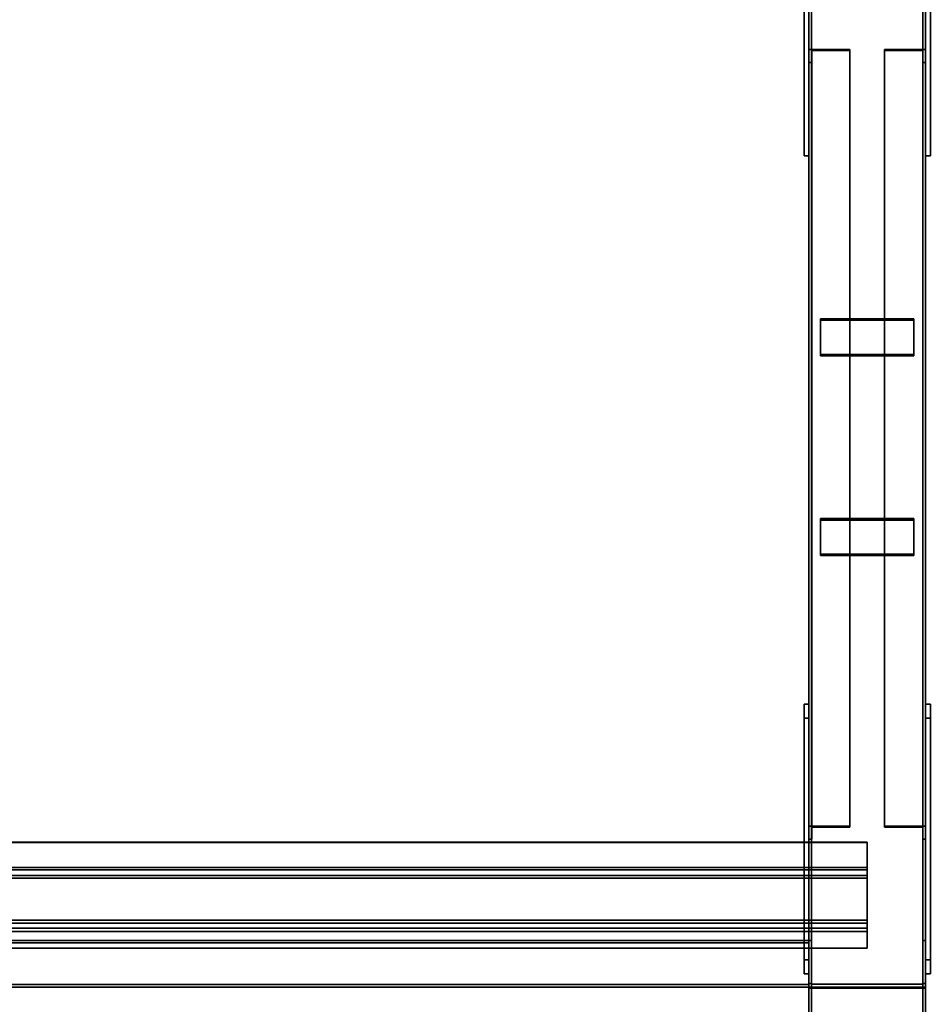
# Model space of a CAD drawing. Extents: x 13429 to 13460.1, y 572.8 to 605.1.
# Tile 214 of 256: x 13441.3 to 13442.2, y 594.7 to 595.8. Entities that reach past the tile are written whole.
import ezdxf

# ---------------------------------------------------------------- set-up
doc = ezdxf.new("R2010")
doc.units = 0
doc.header["$LTSCALE"] = 150
doc.header["$MEASUREMENT"] = 0
doc.layers.add('3DFACE_PLATE', color=7, linetype='CONTINUOUS')
doc.layers.add('3DFACE_SHAPE', color=7, linetype='CONTINUOUS')

msp = doc.modelspace()

# ---------------------------------------------------------------- linework, layer by layer
at = {"layer": '3DFACE_PLATE', "color": 6}
for points, invisible_edges in [([(13442.1134, 595.9855, 0.1699), (13442.1134, 595.9855, 0.0199), (13442.1134, 595.6355, 0.1699)], 2), ([(13442.1134, 595.9855, 0.0199), (13442.1134, 595.6355, 0.0199), (13442.1134, 595.6355, 0.1699)], 12), ([(13442.1184, 595.9855, 0.1699), (13442.1134, 595.9855, 0.1699), (13442.1184, 595.6355, 0.1699)], 2), ([(13442.1134, 595.9855, 0.1699), (13442.1134, 595.6355, 0.1699), (13442.1184, 595.6355, 0.1699)], 12), ([(13442.1184, 595.6355, 0.0199), (13442.1134, 595.6355, 0.0199), (13442.1184, 595.9855, 0.0199)], 2), ([(13442.1134, 595.6355, 0.0199), (13442.1134, 595.9855, 0.0199), (13442.1184, 595.9855, 0.0199)], 12), ([(13442.1184, 595.6355, 0.1699), (13442.1184, 595.6355, 0.0199), (13442.1184, 595.9855, 0.1699)], 2), ([(13442.1184, 595.6355, 0.0199), (13442.1184, 595.9855, 0.0199), (13442.1184, 595.9855, 0.1699)], 12), ([(13442.2434, 595.9855, 0.1699), (13442.2434, 595.9855, 0.0199), (13442.2434, 595.6355, 0.1699)], 2), ([(13442.2434, 595.9855, 0.0199), (13442.2434, 595.6355, 0.0199), (13442.2434, 595.6355, 0.1699)], 12), ([(13442.2484, 595.9855, 0.1699), (13442.2434, 595.9855, 0.1699), (13442.2484, 595.6355, 0.1699)], 2), ([(13442.2434, 595.9855, 0.1699), (13442.2434, 595.6355, 0.1699), (13442.2484, 595.6355, 0.1699)], 12), ([(13442.2484, 595.6355, 0.0199), (13442.2434, 595.6355, 0.0199), (13442.2484, 595.9855, 0.0199)], 2), ([(13442.2434, 595.6355, 0.0199), (13442.2434, 595.9855, 0.0199), (13442.2484, 595.9855, 0.0199)], 12), ([(13442.2484, 595.6355, 0.1699), (13442.2484, 595.6355, 0.0199), (13442.2484, 595.9855, 0.1699)], 2), ([(13442.2484, 595.6355, 0.0199), (13442.2484, 595.9855, 0.0199), (13442.2484, 595.9855, 0.1699)], 12), ([(13442.1184, 595.6355, 0.1699), (13442.1134, 595.6355, 0.1699), (13442.1184, 595.6355, 0.0199)], 2), ([(13442.1134, 595.6355, 0.1699), (13442.1134, 595.6355, 0.0199), (13442.1184, 595.6355, 0.0199)], 12), ([(13442.2484, 595.6355, 0.1699), (13442.2434, 595.6355, 0.1699), (13442.2484, 595.6355, 0.0199)], 2), ([(13442.2434, 595.6355, 0.1699), (13442.2434, 595.6355, 0.0199), (13442.2484, 595.6355, 0.0199)], 12), ([(13442.1309, 595.4611, 0.2024), (13442.1309, 595.4231, 0.215), (13442.2309, 595.4611, 0.2024)], 2), ([(13442.1309, 595.4231, 0.215), (13442.2309, 595.4231, 0.215), (13442.2309, 595.4611, 0.2024)], 12), ([(13442.2309, 595.4611, 0.2024), (13442.2309, 595.4595, 0.1977), (13442.1309, 595.4611, 0.2024)], 2), ([(13442.2309, 595.4595, 0.1977), (13442.1309, 595.4595, 0.1977), (13442.1309, 595.4611, 0.2024)], 12), ([(13442.1309, 595.4611, 0.2024), (13442.1309, 595.4595, 0.1977), (13442.1309, 595.4231, 0.215)], 2), ([(13442.2309, 595.4231, 0.215), (13442.2309, 595.4215, 0.2102), (13442.2309, 595.4611, 0.2024)], 2), ([(13442.2309, 595.4215, 0.2102), (13442.2309, 595.4595, 0.1977), (13442.2309, 595.4611, 0.2024)], 12), ([(13442.2309, 595.4595, 0.1977), (13442.2309, 595.4215, 0.2102), (13442.1309, 595.4595, 0.1977)], 2), ([(13442.2309, 595.4215, 0.2102), (13442.1309, 595.4215, 0.2102), (13442.1309, 595.4595, 0.1977)], 12), ([(13442.1309, 595.4595, 0.1977), (13442.1309, 595.4215, 0.2102), (13442.1309, 595.4231, 0.215)], 12), ([(13442.1309, 595.4231, 0.215), (13442.1309, 595.4215, 0.2102), (13442.2309, 595.4231, 0.215)], 2), ([(13442.1309, 595.4215, 0.2102), (13442.2309, 595.4215, 0.2102), (13442.2309, 595.4231, 0.215)], 12), ([(13442.1309, 595.2474, 0.2729), (13442.1309, 595.2094, 0.2855), (13442.2309, 595.2474, 0.2729)], 2), ([(13442.1309, 595.2094, 0.2855), (13442.2309, 595.2094, 0.2855), (13442.2309, 595.2474, 0.2729)], 12), ([(13442.2309, 595.2474, 0.2729), (13442.2309, 595.2458, 0.2682), (13442.1309, 595.2474, 0.2729)], 2), ([(13442.2309, 595.2458, 0.2682), (13442.1309, 595.2458, 0.2682), (13442.1309, 595.2474, 0.2729)], 12), ([(13442.1309, 595.2474, 0.2729), (13442.1309, 595.2458, 0.2682), (13442.1309, 595.2094, 0.2855)], 2), ([(13442.2309, 595.2458, 0.2682), (13442.2309, 595.2078, 0.2807), (13442.1309, 595.2458, 0.2682)], 2), ([(13442.2309, 595.2078, 0.2807), (13442.1309, 595.2078, 0.2807), (13442.1309, 595.2458, 0.2682)], 12), ([(13442.1309, 595.2458, 0.2682), (13442.1309, 595.2078, 0.2807), (13442.1309, 595.2094, 0.2855)], 12), ([(13442.2309, 595.2094, 0.2855), (13442.2309, 595.2078, 0.2807), (13442.2309, 595.2474, 0.2729)], 2), ([(13442.2309, 595.2078, 0.2807), (13442.2309, 595.2458, 0.2682), (13442.2309, 595.2474, 0.2729)], 12), ([(13442.1309, 595.2094, 0.2855), (13442.1309, 595.2078, 0.2807), (13442.2309, 595.2094, 0.2855)], 2), ([(13442.1309, 595.2078, 0.2807), (13442.2309, 595.2078, 0.2807), (13442.2309, 595.2094, 0.2855)], 12), ([(13442.1134, 594.7752, 0.252), (13442.1134, 594.7603, 0.4012), (13442.1134, 595.0488, 0.2793)], 2), ([(13442.1134, 594.7603, 0.4012), (13442.1134, 595.0339, 0.4286), (13442.1134, 595.0488, 0.2793)], 12), ([(13442.1184, 594.7752, 0.252), (13442.1134, 594.7752, 0.252), (13442.1184, 595.0488, 0.2793)], 2), ([(13442.1134, 594.7752, 0.252), (13442.1134, 595.0488, 0.2793), (13442.1184, 595.0488, 0.2793)], 12), ([(13442.1184, 595.0488, 0.2793), (13442.1134, 595.0488, 0.2793), (13442.1184, 595.0339, 0.4286)], 2), ([(13442.1134, 595.0488, 0.2793), (13442.1134, 595.0339, 0.4286), (13442.1184, 595.0339, 0.4286)], 12), ([(13442.1184, 595.0488, 0.2793), (13442.1184, 595.0339, 0.4286), (13442.1184, 594.7752, 0.252)], 2), ([(13442.2434, 594.7752, 0.252), (13442.2434, 594.7603, 0.4012), (13442.2434, 595.0488, 0.2793)], 2), ([(13442.2434, 594.7603, 0.4012), (13442.2434, 595.0339, 0.4286), (13442.2434, 595.0488, 0.2793)], 12), ([(13442.2484, 594.7752, 0.252), (13442.2434, 594.7752, 0.252), (13442.2484, 595.0488, 0.2793)], 2), ([(13442.2434, 594.7752, 0.252), (13442.2434, 595.0488, 0.2793), (13442.2484, 595.0488, 0.2793)], 12), ([(13442.2484, 595.0488, 0.2793), (13442.2434, 595.0488, 0.2793), (13442.2484, 595.0339, 0.4286)], 2), ([(13442.2434, 595.0488, 0.2793), (13442.2434, 595.0339, 0.4286), (13442.2484, 595.0339, 0.4286)], 12), ([(13442.2484, 595.0488, 0.2793), (13442.2484, 595.0339, 0.4286), (13442.2484, 594.7752, 0.252)], 2), ([(13442.1184, 595.0339, 0.4286), (13442.1134, 595.0339, 0.4286), (13442.1184, 594.7603, 0.4012)], 2), ([(13442.1134, 595.0339, 0.4286), (13442.1134, 594.7603, 0.4012), (13442.1184, 594.7603, 0.4012)], 12), ([(13442.1184, 595.0339, 0.4286), (13442.1184, 594.7603, 0.4012), (13442.1184, 594.7752, 0.252)], 12), ([(13442.2484, 595.0339, 0.4286), (13442.2434, 595.0339, 0.4286), (13442.2484, 594.7603, 0.4012)], 2), ([(13442.2434, 595.0339, 0.4286), (13442.2434, 594.7603, 0.4012), (13442.2484, 594.7603, 0.4012)], 12), ([(13442.2484, 595.0339, 0.4286), (13442.2484, 594.7603, 0.4012), (13442.2484, 594.7752, 0.252)], 12), ([(13442.1184, 594.7603, 0.4012), (13442.1134, 594.7603, 0.4012), (13442.1184, 594.7752, 0.252)], 2), ([(13442.1134, 594.7603, 0.4012), (13442.1134, 594.7752, 0.252), (13442.1184, 594.7752, 0.252)], 12), ([(13442.2484, 594.7603, 0.4012), (13442.2434, 594.7603, 0.4012), (13442.2484, 594.7752, 0.252)], 2), ([(13442.2434, 594.7603, 0.4012), (13442.2434, 594.7752, 0.252), (13442.2484, 594.7752, 0.252)], 12)]:
    msp.add_3dface(points, dxfattribs=dict(at, invisible_edges=invisible_edges))
at = {"layer": '3DFACE_SHAPE', "color": 13}
for points, invisible_edges in [([(13442.1184, 599.596, 0.0499), (13442.1184, 594.746, 0.0499), (13442.1214, 599.596, 0.0499)], 2), ([(13442.1184, 594.746, 0.0499), (13442.1214, 594.746, 0.0499), (13442.1214, 599.596, 0.0499)], 12), ([(13442.1184, 599.596, -0.0001), (13442.1184, 594.746, -0.0001), (13442.1184, 599.596, 0.0499)], 2), ([(13442.1184, 594.746, -0.0001), (13442.1184, 594.746, 0.0499), (13442.1184, 599.596, 0.0499)], 12), ([(13442.2434, 599.596, -0.0001), (13442.2434, 594.746, -0.0001), (13442.1184, 599.596, -0.0001)], 2), ([(13442.2434, 594.746, -0.0001), (13442.1184, 594.746, -0.0001), (13442.1184, 599.596, -0.0001)], 12), ([(13442.1184, 599.596, 0.8547), (13442.1184, 594.75, 0.3701), (13442.1184, 599.5911, 0.9045)], 2), ([(13442.1214, 599.596, 0.8547), (13442.1214, 594.75, 0.3701), (13442.1184, 599.596, 0.8547)], 2), ([(13442.1214, 594.75, 0.3701), (13442.1184, 594.75, 0.3701), (13442.1184, 599.596, 0.8547)], 12), ([(13442.1184, 594.75, 0.3701), (13442.1184, 594.745, 0.4199), (13442.1184, 599.5911, 0.9045)], 12), ([(13442.1184, 599.5911, 0.9045), (13442.1184, 594.745, 0.4199), (13442.2434, 599.5911, 0.9045)], 2), ([(13442.1184, 594.745, 0.4199), (13442.2434, 594.745, 0.4199), (13442.2434, 599.5911, 0.9045)], 12), ([(13442.1214, 599.596, 0.0029), (13442.1214, 594.746, 0.0029), (13442.2403, 599.596, 0.0029)], 2), ([(13442.1214, 594.746, 0.0029), (13442.2403, 594.746, 0.0029), (13442.2403, 599.596, 0.0029)], 12), ([(13442.1214, 599.596, 0.0499), (13442.1214, 594.746, 0.0499), (13442.1214, 599.596, 0.0029)], 2), ([(13442.1214, 594.746, 0.0499), (13442.1214, 594.746, 0.0029), (13442.1214, 599.596, 0.0029)], 12), ([(13442.1214, 599.5914, 0.9014), (13442.1214, 594.7453, 0.4168), (13442.1214, 599.596, 0.8547)], 2), ([(13442.1214, 594.7453, 0.4168), (13442.1214, 594.75, 0.3701), (13442.1214, 599.596, 0.8547)], 12), ([(13442.2403, 599.5914, 0.9014), (13442.2403, 594.7453, 0.4168), (13442.1214, 599.5914, 0.9014)], 2), ([(13442.2403, 594.7453, 0.4168), (13442.1214, 594.7453, 0.4168), (13442.1214, 599.5914, 0.9014)], 12), ([(13442.2403, 599.596, 0.0499), (13442.2403, 594.746, 0.0499), (13442.2434, 599.596, 0.0499)], 2), ([(13442.2403, 594.746, 0.0499), (13442.2434, 594.746, 0.0499), (13442.2434, 599.596, 0.0499)], 12), ([(13442.2403, 599.596, 0.0029), (13442.2403, 594.746, 0.0029), (13442.2403, 599.596, 0.0499)], 2), ([(13442.2403, 594.746, 0.0029), (13442.2403, 594.746, 0.0499), (13442.2403, 599.596, 0.0499)], 12), ([(13442.2403, 599.596, 0.8547), (13442.2403, 594.75, 0.3701), (13442.2403, 599.5914, 0.9014)], 2), ([(13442.2434, 599.596, 0.8547), (13442.2434, 594.75, 0.3701), (13442.2403, 599.596, 0.8547)], 2), ([(13442.2434, 594.75, 0.3701), (13442.2403, 594.75, 0.3701), (13442.2403, 599.596, 0.8547)], 12), ([(13442.2403, 594.75, 0.3701), (13442.2403, 594.7453, 0.4168), (13442.2403, 599.5914, 0.9014)], 12), ([(13442.2434, 599.596, 0.0499), (13442.2434, 594.746, 0.0499), (13442.2434, 599.596, -0.0001)], 2), ([(13442.2434, 594.746, 0.0499), (13442.2434, 594.746, -0.0001), (13442.2434, 599.596, -0.0001)], 12), ([(13442.2434, 599.5911, 0.9045), (13442.2434, 594.745, 0.4199), (13442.2434, 599.596, 0.8547)], 2), ([(13442.2434, 594.745, 0.4199), (13442.2434, 594.75, 0.3701), (13442.2434, 599.596, 0.8547)], 12), ([(13442.1624, 595.7491, 0.1021), (13442.1216, 595.7481, 0.0991), (13442.1184, 595.7491, 0.1021)], 3), ([(13442.1216, 595.7481, 0.0991), (13442.1184, 595.7354, 0.0604), (13442.1184, 595.7491, 0.1021)], 13), ([(13442.1184, 595.7354, 0.0604), (13442.1184, 594.9044, 0.3345), (13442.1184, 595.7491, 0.1021)], 2), ([(13442.1184, 594.9044, 0.3345), (13442.1184, 594.9182, 0.3763), (13442.1184, 595.7491, 0.1021)], 12), ([(13442.1184, 595.7491, 0.1021), (13442.1184, 594.9182, 0.3763), (13442.1624, 595.7491, 0.1021)], 2), ([(13442.1184, 594.9182, 0.3763), (13442.1624, 594.9182, 0.3763), (13442.1624, 595.7491, 0.1021)], 12), ([(13442.1216, 595.7481, 0.0991), (13442.1216, 595.7354, 0.0604), (13442.1184, 595.7354, 0.0604)], 12), ([(13442.1624, 595.7481, 0.0991), (13442.1216, 595.7481, 0.0991), (13442.1624, 595.7491, 0.1021)], 2), ([(13442.1216, 595.7481, 0.0991), (13442.1216, 594.9172, 0.3732), (13442.1216, 595.7354, 0.0604)], 2), ([(13442.1624, 595.7481, 0.0991), (13442.1624, 594.9172, 0.3732), (13442.1216, 595.7481, 0.0991)], 2), ([(13442.1624, 594.9172, 0.3732), (13442.1216, 594.9172, 0.3732), (13442.1216, 595.7481, 0.0991)], 12), ([(13442.1624, 595.7491, 0.1021), (13442.1624, 594.9182, 0.3763), (13442.1624, 595.7481, 0.0991)], 2), ([(13442.1624, 594.9182, 0.3763), (13442.1624, 594.9172, 0.3732), (13442.1624, 595.7481, 0.0991)], 12), ([(13442.2402, 595.7481, 0.0991), (13442.1994, 595.7491, 0.1021), (13442.2434, 595.7491, 0.1021)], 13), ([(13442.2402, 595.7481, 0.0991), (13442.1994, 595.7481, 0.0991), (13442.1994, 595.7491, 0.1021)], 12), ([(13442.1994, 594.9182, 0.3763), (13442.1994, 595.7491, 0.1021), (13442.1994, 594.9172, 0.3732)], 2), ([(13442.1994, 595.7491, 0.1021), (13442.1994, 595.7481, 0.0991), (13442.1994, 594.9172, 0.3732)], 12), ([(13442.2434, 594.9182, 0.3763), (13442.2434, 595.7491, 0.1021), (13442.1994, 594.9182, 0.3763)], 2), ([(13442.2434, 595.7491, 0.1021), (13442.1994, 595.7491, 0.1021), (13442.1994, 594.9182, 0.3763)], 12), ([(13442.1994, 594.9172, 0.3732), (13442.1994, 595.7481, 0.0991), (13442.2402, 594.9172, 0.3732)], 2), ([(13442.1994, 595.7481, 0.0991), (13442.2402, 595.7481, 0.0991), (13442.2402, 594.9172, 0.3732)], 12), ([(13442.2434, 595.7354, 0.0604), (13442.2402, 595.7481, 0.0991), (13442.2434, 595.7491, 0.1021)], 3), ([(13442.2402, 595.7354, 0.0604), (13442.2402, 595.7481, 0.0991), (13442.2434, 595.7354, 0.0604)], 2), ([(13442.2402, 594.9172, 0.3732), (13442.2402, 595.7481, 0.0991), (13442.2402, 594.9044, 0.3345)], 2), ([(13442.2402, 595.7481, 0.0991), (13442.2402, 595.7354, 0.0604), (13442.2402, 594.9044, 0.3345)], 12), ([(13442.2434, 595.7354, 0.0604), (13442.2434, 595.7491, 0.1021), (13442.2434, 594.9182, 0.3763)], 12), ([(13442.1216, 595.7354, 0.0604), (13442.1216, 594.9044, 0.3345), (13442.1184, 595.7354, 0.0604)], 2), ([(13442.1216, 594.9044, 0.3345), (13442.1184, 594.9044, 0.3345), (13442.1184, 595.7354, 0.0604)], 12), ([(13442.1216, 594.9172, 0.3732), (13442.1216, 594.9044, 0.3345), (13442.1216, 595.7354, 0.0604)], 12), ([(13442.2402, 594.9044, 0.3345), (13442.2402, 595.7354, 0.0604), (13442.2434, 594.9044, 0.3345)], 2), ([(13442.2402, 595.7354, 0.0604), (13442.2434, 595.7354, 0.0604), (13442.2434, 594.9044, 0.3345)], 12), ([(13442.2434, 594.9044, 0.3345), (13442.2434, 595.7354, 0.0604), (13442.2434, 594.9182, 0.3763)], 2), ([(13442.1184, 594.9044, 0.3345), (13442.1216, 594.9172, 0.3732), (13442.1184, 594.9182, 0.3763)], 3), ([(13442.1216, 594.9172, 0.3732), (13442.1624, 594.9182, 0.3763), (13442.1184, 594.9182, 0.3763)], 13), ([(13442.1216, 594.9044, 0.3345), (13442.1216, 594.9172, 0.3732), (13442.1184, 594.9044, 0.3345)], 2), ([(13442.1216, 594.9172, 0.3732), (13442.1624, 594.9172, 0.3732), (13442.1624, 594.9182, 0.3763)], 12), ([(13442.1994, 594.9172, 0.3732), (13442.2402, 594.9172, 0.3732), (13442.1994, 594.9182, 0.3763)], 2), ([(13442.1994, 594.9182, 0.3763), (13442.2402, 594.9172, 0.3732), (13442.2434, 594.9182, 0.3763)], 3), ([(13442.2402, 594.9172, 0.3732), (13442.2434, 594.9044, 0.3345), (13442.2434, 594.9182, 0.3763)], 13), ([(13442.2402, 594.9172, 0.3732), (13442.2402, 594.9044, 0.3345), (13442.2434, 594.9044, 0.3345)], 12), ([(13442.1809, 594.9012, 0.4355), (13438.2034, 594.9012, 0.4355), (13442.1809, 594.9009, 0.4385)], 2), ([(13438.2034, 594.9012, 0.4355), (13438.2034, 594.9009, 0.4385), (13442.1809, 594.9009, 0.4385)], 12), ([(13442.1809, 594.8714, 0.4325), (13438.2034, 594.8714, 0.4325), (13442.1809, 594.9012, 0.4355)], 2), ([(13438.2034, 594.8714, 0.4325), (13438.2034, 594.9012, 0.4355), (13442.1809, 594.9012, 0.4355)], 12), ([(13442.1809, 594.9009, 0.4385), (13438.2034, 594.9009, 0.4385), (13442.1809, 594.8741, 0.4358)], 2), ([(13438.2034, 594.9009, 0.4385), (13438.2034, 594.8741, 0.4358), (13442.1809, 594.8741, 0.4358)], 12), ([(13442.1809, 594.9009, 0.4385), (13442.1809, 594.8741, 0.4358), (13442.1809, 594.9012, 0.4355)], 2), ([(13442.1809, 594.9012, 0.4355), (13442.1809, 594.8741, 0.4358), (13442.1809, 594.8714, 0.4325)], 3), ([(13442.1809, 594.8741, 0.4358), (13438.2034, 594.8741, 0.4358), (13442.1809, 594.8654, 0.5223)], 2), ([(13438.2034, 594.8741, 0.4358), (13438.2034, 594.8654, 0.5223), (13442.1809, 594.8654, 0.5223)], 12), ([(13442.1809, 594.8627, 0.519), (13438.2034, 594.8627, 0.519), (13442.1809, 594.8714, 0.4325)], 2), ([(13438.2034, 594.8627, 0.519), (13438.2034, 594.8714, 0.4325), (13442.1809, 594.8714, 0.4325)], 12), ([(13442.1809, 594.8741, 0.4358), (13442.1809, 594.8627, 0.519), (13442.1809, 594.8714, 0.4325)], 13), ([(13442.1809, 594.8627, 0.519), (13442.1809, 594.8741, 0.4358), (13442.1809, 594.8654, 0.5223)], 13), ([(13442.1809, 594.8654, 0.5223), (13438.2034, 594.8654, 0.5223), (13442.1809, 594.8057, 0.5164)], 2), ([(13438.2034, 594.8654, 0.5223), (13438.2034, 594.8057, 0.5164), (13442.1809, 594.8057, 0.5164)], 12), ([(13442.1809, 594.8091, 0.5136), (13438.2034, 594.8091, 0.5136), (13442.1809, 594.8627, 0.519)], 2), ([(13438.2034, 594.8091, 0.5136), (13438.2034, 594.8627, 0.519), (13442.1809, 594.8627, 0.519)], 12), ([(13442.1809, 594.8057, 0.5164), (13442.1809, 594.8627, 0.519), (13442.1809, 594.8654, 0.5223)], 3), ([(13442.1809, 594.8091, 0.5136), (13442.1809, 594.8627, 0.519), (13442.1809, 594.8057, 0.5164)], 14), ([(13442.1809, 594.8177, 0.4271), (13438.2034, 594.8177, 0.4271), (13442.1809, 594.8091, 0.5136)], 2), ([(13438.2034, 594.8177, 0.4271), (13438.2034, 594.8091, 0.5136), (13442.1809, 594.8091, 0.5136)], 12), ([(13442.1809, 594.7879, 0.4241), (13438.2034, 594.7879, 0.4241), (13442.1809, 594.8177, 0.4271)], 2), ([(13438.2034, 594.7879, 0.4241), (13438.2034, 594.8177, 0.4271), (13442.1809, 594.8177, 0.4271)], 12), ([(13442.1809, 594.8144, 0.4298), (13442.1809, 594.8177, 0.4271), (13442.1809, 594.8091, 0.5136)], 13), ([(13442.1809, 594.8144, 0.4298), (13442.1809, 594.7876, 0.4272), (13442.1809, 594.8177, 0.4271)], 14), ([(13442.1809, 594.7876, 0.4272), (13442.1809, 594.7879, 0.4241), (13442.1809, 594.8177, 0.4271)], 12), ([(13442.1809, 594.8144, 0.4298), (13438.2034, 594.8144, 0.4298), (13442.1809, 594.7876, 0.4272)], 2), ([(13438.2034, 594.8144, 0.4298), (13438.2034, 594.7876, 0.4272), (13442.1809, 594.7876, 0.4272)], 12), ([(13442.1809, 594.8057, 0.5164), (13438.2034, 594.8057, 0.5164), (13442.1809, 594.8144, 0.4298)], 2), ([(13438.2034, 594.8057, 0.5164), (13438.2034, 594.8144, 0.4298), (13442.1809, 594.8144, 0.4298)], 12), ([(13442.1809, 594.8057, 0.5164), (13442.1809, 594.8144, 0.4298), (13442.1809, 594.8091, 0.5136)], 14), ([(13438.2659, 594.746, 0.2199), (13442.1184, 594.746, 0.2199), (13438.2659, 594.796, 0.2199)], 2), ([(13442.1184, 594.746, 0.2199), (13442.1184, 594.796, 0.2199), (13438.2659, 594.796, 0.2199)], 12), ([(13438.2659, 594.796, 0.1199), (13442.1184, 594.796, 0.1199), (13438.2659, 594.746, 0.1199)], 2), ([(13442.1184, 594.796, 0.1199), (13442.1184, 594.746, 0.1199), (13438.2659, 594.746, 0.1199)], 12), ([(13438.2659, 594.796, 0.2199), (13442.1184, 594.796, 0.2199), (13438.2659, 594.796, 0.1199)], 2), ([(13442.1184, 594.796, 0.2199), (13442.1184, 594.796, 0.1199), (13438.2659, 594.796, 0.1199)], 12), ([(13442.1184, 594.746, 0.2199), (13442.1184, 594.7934, 0.2173), (13442.1184, 594.796, 0.2199)], 3), ([(13442.1184, 594.7934, 0.2173), (13442.1184, 594.7934, 0.1226), (13442.1184, 594.796, 0.2199)], 14), ([(13442.1184, 594.796, 0.2199), (13442.1184, 594.7934, 0.1226), (13442.1184, 594.796, 0.1199)], 3), ([(13442.1184, 594.7934, 0.1226), (13442.1184, 594.7487, 0.1226), (13442.1184, 594.796, 0.1199)], 14), ([(13442.1184, 594.796, 0.1199), (13442.1184, 594.7487, 0.1226), (13442.1184, 594.746, 0.1199)], 3), ([(13442.1214, 594.7491, 0.4199), (13442.1184, 594.796, 0.4199), (13442.1184, 594.746, 0.4199)], 13), ([(13442.1214, 594.7491, 0.4199), (13442.1214, 594.796, 0.4199), (13442.1184, 594.796, 0.4199)], 12), ([(13442.1214, 594.796, 0.0199), (13442.1214, 594.7491, 0.0199), (13442.1184, 594.796, 0.0199)], 2), ([(13442.1184, 594.796, 0.0199), (13442.1214, 594.7491, 0.0199), (13442.1184, 594.746, 0.0199)], 3), ([(13442.1184, 594.796, 0.4199), (13442.1184, 594.796, 0.0199), (13442.1184, 594.746, 0.4199)], 2), ([(13442.1184, 594.796, 0.0199), (13442.1184, 594.746, 0.0199), (13442.1184, 594.746, 0.4199)], 12), ([(13442.1214, 594.796, 0.4199), (13442.1214, 594.796, 0.0199), (13442.1184, 594.796, 0.4199)], 2), ([(13442.1214, 594.796, 0.0199), (13442.1184, 594.796, 0.0199), (13442.1184, 594.796, 0.4199)], 12), ([(13442.1214, 594.7491, 0.4199), (13442.1214, 594.7491, 0.0199), (13442.1214, 594.796, 0.4199)], 2), ([(13442.1214, 594.7491, 0.0199), (13442.1214, 594.796, 0.0199), (13442.1214, 594.796, 0.4199)], 12), ([(13442.2403, 594.796, 0.4199), (13442.2403, 594.7491, 0.4199), (13442.2434, 594.796, 0.4199)], 2), ([(13442.2434, 594.796, 0.4199), (13442.2403, 594.7491, 0.4199), (13442.2434, 594.746, 0.4199)], 3), ([(13442.2403, 594.7491, 0.0199), (13442.2434, 594.796, 0.0199), (13442.2434, 594.746, 0.0199)], 13), ([(13442.2403, 594.7491, 0.0199), (13442.2403, 594.796, 0.0199), (13442.2434, 594.796, 0.0199)], 12), ([(13442.2403, 594.796, 0.4199), (13442.2403, 594.796, 0.0199), (13442.2403, 594.7491, 0.4199)], 2), ([(13442.2403, 594.796, 0.0199), (13442.2403, 594.7491, 0.0199), (13442.2403, 594.7491, 0.4199)], 12), ([(13442.2434, 594.796, 0.4199), (13442.2434, 594.796, 0.0199), (13442.2403, 594.796, 0.4199)], 2), ([(13442.2434, 594.796, 0.0199), (13442.2403, 594.796, 0.0199), (13442.2403, 594.796, 0.4199)], 12), ([(13442.2434, 594.746, 0.4199), (13442.2434, 594.746, 0.0199), (13442.2434, 594.796, 0.4199)], 2), ([(13442.2434, 594.746, 0.0199), (13442.2434, 594.796, 0.0199), (13442.2434, 594.796, 0.4199)], 12), ([(13442.1809, 594.7876, 0.4272), (13438.2034, 594.7876, 0.4272), (13442.1809, 594.7879, 0.4241)], 2), ([(13438.2034, 594.7876, 0.4272), (13438.2034, 594.7879, 0.4241), (13442.1809, 594.7879, 0.4241)], 12), ([(13438.2659, 594.7934, 0.2173), (13442.1184, 594.7934, 0.2173), (13438.2659, 594.7487, 0.2173)], 2), ([(13442.1184, 594.7934, 0.2173), (13442.1184, 594.7487, 0.2173), (13438.2659, 594.7487, 0.2173)], 12), ([(13438.2659, 594.7934, 0.1226), (13442.1184, 594.7934, 0.1226), (13438.2659, 594.7934, 0.2173)], 2), ([(13442.1184, 594.7934, 0.1226), (13442.1184, 594.7934, 0.2173), (13438.2659, 594.7934, 0.2173)], 12), ([(13438.2659, 594.7487, 0.1226), (13442.1184, 594.7487, 0.1226), (13438.2659, 594.7934, 0.1226)], 2), ([(13442.1184, 594.7487, 0.1226), (13442.1184, 594.7934, 0.1226), (13438.2659, 594.7934, 0.1226)], 12), ([(13442.1184, 594.7487, 0.2173), (13442.1184, 594.7934, 0.2173), (13442.1184, 594.746, 0.2199)], 14), ([(13438.2659, 594.7487, 0.2079), (13442.1184, 594.7487, 0.2079), (13438.2659, 594.746, 0.2079)], 2), ([(13442.1184, 594.7487, 0.2079), (13442.1184, 594.746, 0.2079), (13438.2659, 594.746, 0.2079)], 12), ([(13438.2659, 594.7487, 0.2173), (13442.1184, 594.7487, 0.2173), (13438.2659, 594.7487, 0.2079)], 2), ([(13442.1184, 594.7487, 0.2173), (13442.1184, 594.7487, 0.2079), (13438.2659, 594.7487, 0.2079)], 12), ([(13438.2659, 594.7487, 0.1319), (13442.1184, 594.7487, 0.1319), (13438.2659, 594.7487, 0.1226)], 2), ([(13442.1184, 594.7487, 0.1319), (13442.1184, 594.7487, 0.1226), (13438.2659, 594.7487, 0.1226)], 12), ([(13438.2659, 594.746, 0.1319), (13442.1184, 594.746, 0.1319), (13438.2659, 594.7487, 0.1319)], 2), ([(13442.1184, 594.746, 0.1319), (13442.1184, 594.7487, 0.1319), (13438.2659, 594.7487, 0.1319)], 12), ([(13438.2659, 594.746, 0.2079), (13442.1184, 594.746, 0.2079), (13438.2659, 594.746, 0.2199)], 2), ([(13442.1184, 594.746, 0.2079), (13442.1184, 594.746, 0.2199), (13438.2659, 594.746, 0.2199)], 12), ([(13438.2659, 594.746, 0.1199), (13442.1184, 594.746, 0.1199), (13438.2659, 594.746, 0.1319)], 2), ([(13442.1184, 594.746, 0.1199), (13442.1184, 594.746, 0.1319), (13438.2659, 594.746, 0.1319)], 12), ([(13442.1214, 594.75, 0.3701), (13442.1214, 594.7453, 0.4168), (13442.1184, 594.75, 0.3701)], 2), ([(13442.1184, 594.75, 0.3701), (13442.1214, 594.7453, 0.4168), (13442.1184, 594.745, 0.4199)], 3), ([(13442.2434, 594.746, 0.4199), (13442.1214, 594.7491, 0.4199), (13442.1184, 594.746, 0.4199)], 3), ([(13442.1214, 594.7491, 0.0199), (13442.2403, 594.7491, 0.0199), (13442.1184, 594.746, 0.0199)], 14), ([(13442.1184, 594.746, 0.0199), (13442.2403, 594.7491, 0.0199), (13442.2434, 594.746, 0.0199)], 3), ([(13442.1184, 594.7487, 0.2079), (13442.1184, 594.7487, 0.2173), (13442.1184, 594.746, 0.2079)], 2), ([(13442.1184, 594.746, 0.2079), (13442.1184, 594.7487, 0.2173), (13442.1184, 594.746, 0.2199)], 3), ([(13442.1184, 594.7487, 0.1226), (13442.1184, 594.746, 0.1319), (13442.1184, 594.746, 0.1199)], 13), ([(13442.1184, 594.7487, 0.1226), (13442.1184, 594.7487, 0.1319), (13442.1184, 594.746, 0.1319)], 12), ([(13442.1214, 594.746, 0.0499), (13442.1214, 594.746, 0.0029), (13442.1184, 594.746, 0.0499)], 2), ([(13442.1184, 594.746, 0.0499), (13442.1214, 594.746, 0.0029), (13442.1184, 594.746, -0.0001)], 3), ([(13442.1214, 594.746, 0.0029), (13442.2403, 594.746, 0.0029), (13442.1184, 594.746, -0.0001)], 14), ([(13442.1184, 594.746, -0.0001), (13442.2403, 594.746, 0.0029), (13442.2434, 594.746, -0.0001)], 3), ([(13442.1184, 594.746, 0.0499), (13442.1184, 594.046, 0.0499), (13442.1214, 594.746, 0.0499)], 2), ([(13442.1184, 594.046, 0.0499), (13442.1214, 594.046, 0.0499), (13442.1214, 594.746, 0.0499)], 12), ([(13442.1184, 594.746, -0.0001), (13442.1184, 594.046, -0.0001), (13442.1184, 594.746, 0.0499)], 2), ([(13442.1184, 594.046, -0.0001), (13442.1184, 594.046, 0.0499), (13442.1184, 594.746, 0.0499)], 12), ([(13442.2434, 594.746, -0.0001), (13442.2434, 594.046, -0.0001), (13442.1184, 594.746, -0.0001)], 2), ([(13442.2434, 594.046, -0.0001), (13442.1184, 594.046, -0.0001), (13442.1184, 594.746, -0.0001)], 12), ([(13442.2434, 594.746, 0.2199), (13442.1214, 594.746, 0.2169), (13442.1184, 594.746, 0.2199)], 3), ([(13442.1214, 594.746, 0.2169), (13442.1184, 594.746, 0.1699), (13442.1184, 594.746, 0.2199)], 13), ([(13442.1214, 594.746, 0.2169), (13442.1214, 594.746, 0.1699), (13442.1184, 594.746, 0.1699)], 12), ([(13442.1184, 594.746, 0.1699), (13442.1184, 594.046, 0.1699), (13442.1184, 594.746, 0.2199)], 2), ([(13442.1184, 594.046, 0.1699), (13442.1184, 594.046, 0.2199), (13442.1184, 594.746, 0.2199)], 12), ([(13442.1214, 594.746, 0.1699), (13442.1214, 594.046, 0.1699), (13442.1184, 594.746, 0.1699)], 2), ([(13442.1214, 594.046, 0.1699), (13442.1184, 594.046, 0.1699), (13442.1184, 594.746, 0.1699)], 12), ([(13442.1184, 594.746, 0.2199), (13442.1184, 594.046, 0.2199), (13442.2434, 594.746, 0.2199)], 2), ([(13442.1184, 594.046, 0.2199), (13442.2434, 594.046, 0.2199), (13442.2434, 594.746, 0.2199)], 12), ([(13442.1184, 594.746, 0.4199), (13442.1184, 594.746, 0.0199), (13442.2434, 594.746, 0.4199)], 2), ([(13442.1184, 594.746, 0.0199), (13442.2434, 594.746, 0.0199), (13442.2434, 594.746, 0.4199)], 12), ([(13442.2434, 594.746, -0.0001), (13442.1214, 594.746, 0.0029), (13442.1184, 594.746, -0.0001)], 3), ([(13442.1214, 594.746, 0.0029), (13442.1184, 594.746, 0.0499), (13442.1184, 594.746, -0.0001)], 13), ([(13442.1214, 594.746, 0.0029), (13442.1214, 594.746, 0.0499), (13442.1184, 594.746, 0.0499)], 12), ([(13442.1214, 594.7453, 0.4168), (13442.2403, 594.7453, 0.4168), (13442.1184, 594.745, 0.4199)], 14), ([(13442.1184, 594.745, 0.4199), (13442.2403, 594.7453, 0.4168), (13442.2434, 594.745, 0.4199)], 3), ([(13442.2403, 594.7491, 0.4199), (13442.1214, 594.7491, 0.4199), (13442.2434, 594.746, 0.4199)], 14), ([(13442.2403, 594.7491, 0.4199), (13442.2403, 594.7491, 0.0199), (13442.1214, 594.7491, 0.4199)], 2), ([(13442.2403, 594.7491, 0.0199), (13442.1214, 594.7491, 0.0199), (13442.1214, 594.7491, 0.4199)], 12), ([(13442.1214, 594.746, 0.0029), (13442.1214, 594.046, 0.0029), (13442.2403, 594.746, 0.0029)], 2), ([(13442.1214, 594.046, 0.0029), (13442.2403, 594.046, 0.0029), (13442.2403, 594.746, 0.0029)], 12), ([(13442.1214, 594.746, 0.0499), (13442.1214, 594.046, 0.0499), (13442.1214, 594.746, 0.0029)], 2), ([(13442.1214, 594.046, 0.0499), (13442.1214, 594.046, 0.0029), (13442.1214, 594.746, 0.0029)], 12), ([(13442.2403, 594.746, 0.2169), (13442.1214, 594.746, 0.2169), (13442.2434, 594.746, 0.2199)], 14), ([(13442.1214, 594.746, 0.2169), (13442.1214, 594.046, 0.2169), (13442.1214, 594.746, 0.1699)], 2), ([(13442.1214, 594.046, 0.2169), (13442.1214, 594.046, 0.1699), (13442.1214, 594.746, 0.1699)], 12), ([(13442.2403, 594.746, 0.2169), (13442.2403, 594.046, 0.2169), (13442.1214, 594.746, 0.2169)], 2), ([(13442.2403, 594.046, 0.2169), (13442.1214, 594.046, 0.2169), (13442.1214, 594.746, 0.2169)], 12), ([(13442.2403, 594.746, 0.0029), (13442.1214, 594.746, 0.0029), (13442.2434, 594.746, -0.0001)], 14), ([(13442.2403, 594.7453, 0.4168), (13442.2434, 594.75, 0.3701), (13442.2434, 594.745, 0.4199)], 13), ([(13442.2403, 594.7453, 0.4168), (13442.2403, 594.75, 0.3701), (13442.2434, 594.75, 0.3701)], 12), ([(13442.2403, 594.746, 0.0029), (13442.2434, 594.746, 0.0499), (13442.2434, 594.746, -0.0001)], 13), ([(13442.2403, 594.746, 0.0029), (13442.2403, 594.746, 0.0499), (13442.2434, 594.746, 0.0499)], 12), ([(13442.2403, 594.746, 0.0499), (13442.2403, 594.046, 0.0499), (13442.2434, 594.746, 0.0499)], 2), ([(13442.2403, 594.046, 0.0499), (13442.2434, 594.046, 0.0499), (13442.2434, 594.746, 0.0499)], 12), ([(13442.2403, 594.746, 0.0029), (13442.2403, 594.046, 0.0029), (13442.2403, 594.746, 0.0499)], 2), ([(13442.2403, 594.046, 0.0029), (13442.2403, 594.046, 0.0499), (13442.2403, 594.746, 0.0499)], 12), ([(13442.2403, 594.746, 0.1699), (13442.2403, 594.746, 0.2169), (13442.2434, 594.746, 0.1699)], 2), ([(13442.2434, 594.746, 0.1699), (13442.2403, 594.746, 0.2169), (13442.2434, 594.746, 0.2199)], 3), ([(13442.2403, 594.746, 0.1699), (13442.2403, 594.046, 0.1699), (13442.2403, 594.746, 0.2169)], 2), ([(13442.2403, 594.046, 0.1699), (13442.2403, 594.046, 0.2169), (13442.2403, 594.746, 0.2169)], 12), ([(13442.2434, 594.746, 0.1699), (13442.2434, 594.046, 0.1699), (13442.2403, 594.746, 0.1699)], 2), ([(13442.2434, 594.046, 0.1699), (13442.2403, 594.046, 0.1699), (13442.2403, 594.746, 0.1699)], 12), ([(13442.2403, 594.746, 0.0499), (13442.2403, 594.746, 0.0029), (13442.2434, 594.746, 0.0499)], 2), ([(13442.2434, 594.746, 0.0499), (13442.2403, 594.746, 0.0029), (13442.2434, 594.746, -0.0001)], 3), ([(13442.2434, 594.746, 0.0499), (13442.2434, 594.046, 0.0499), (13442.2434, 594.746, -0.0001)], 2), ([(13442.2434, 594.046, 0.0499), (13442.2434, 594.046, -0.0001), (13442.2434, 594.746, -0.0001)], 12), ([(13442.2434, 594.746, 0.2199), (13442.2434, 594.046, 0.2199), (13442.2434, 594.746, 0.1699)], 2), ([(13442.2434, 594.046, 0.2199), (13442.2434, 594.046, 0.1699), (13442.2434, 594.746, 0.1699)], 12)]:
    msp.add_3dface(points, dxfattribs=dict(at, invisible_edges=invisible_edges))

doc.saveas('drawing.dxf')
